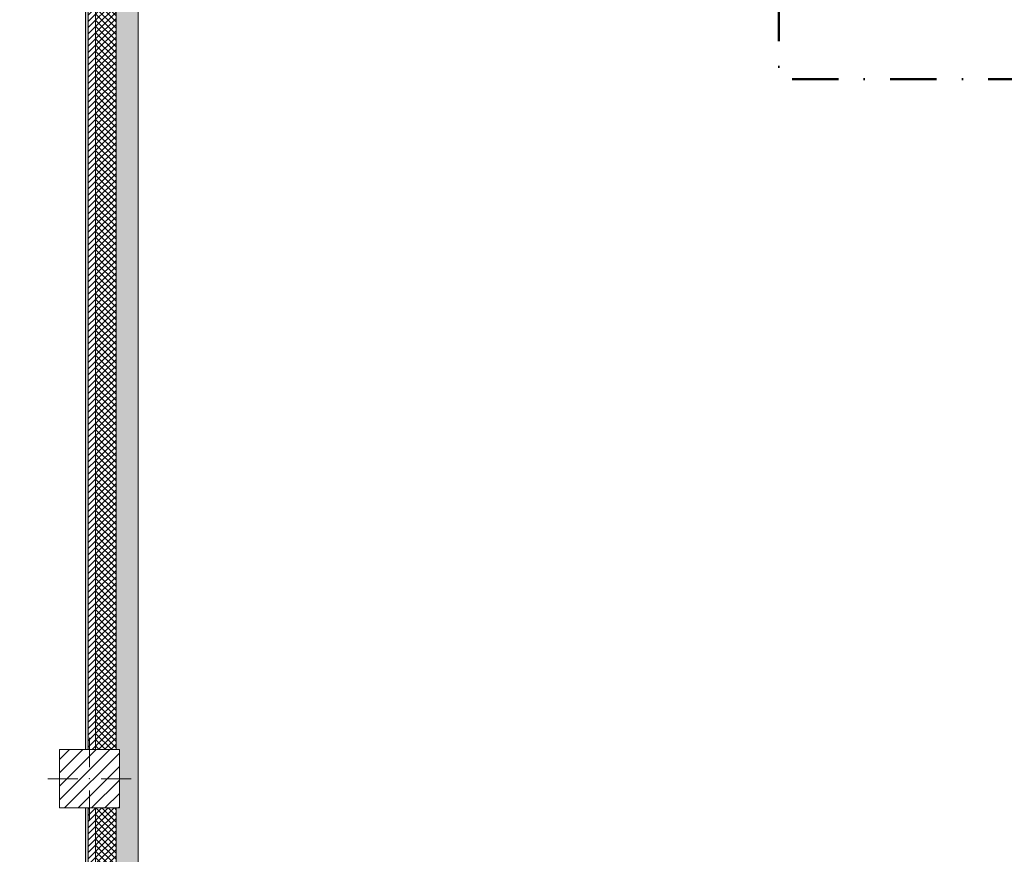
# Model space of a CAD drawing. Header units: millimetres. Extents: x -40968 to 11883, y -18948 to 4746.
# Tile 7 of 33: x -28500 to -21769, y -7551 to -1842. Entities that reach past the tile are written whole.
import ezdxf

# ---------------------------------------------------------------- set-up
doc = ezdxf.new("R2010")
doc.units = ezdxf.units.MM
doc.header["$MEASUREMENT"] = 0
doc.linetypes.add('Punto & Rayas', pattern=[670.277762, 317.5, -176.388889, 0, -176.388874])
doc.linetypes.add('Wipeout_Contour', pattern=[1000, 0, -1000])
for name, color, linetype, lineweight, true_color in [('01_2D_Ambit_Pluma_Nº__242', 7, 'Continuous', 50, 0xfb0013), ('12_FAÇ_Façana_Pluma_Nº__102', 7, 'Continuous', 5, 0xcccccc), ('12_FAÇ_Façana_Pluma_Nº__174', 7, 'Continuous', 13, 0xe4ad2c), ('12_FAÇ_Façana_Pluma_Nº__176', 7, 'Continuous', 15, 0x93a0c6)]:
    doc.layers.add(name, color=color, linetype=linetype, lineweight=lineweight, true_color=true_color)
doc.layers.add('10_ESTR_Pilars', color=7, linetype='Continuous')
doc.layers.add('12_FAÇ_Façana', color=7, linetype='Continuous')
for name, color, linetype, lineweight in [('10_ESTR_Pilars_Pluma_Nº__20', 1, 'Continuous', 5), ('10_ESTR_Pilars_Pluma_Nº__28', 7, 'Continuous', 20), ('10_ESTR_Pilars_Pluma_Nº__42', 8, 'Continuous', 25), ('12_FAÇ_Façana_Pluma_Nº__2', 8, 'Continuous', 5), ('12_FAÇ_Façana_Pluma_Nº__7', 7, 'Continuous', 5)]:
    doc.layers.add(name, color=color, linetype=linetype, lineweight=lineweight)
pattern_1 = [(45, (0, 0), (-21.213203, 21.213203), [])]
pattern_2 = [(45, (0, 0), (-21.213203, 21.213203), []), (135, (0, 0), (21.213203, 21.213203), [])]

# ---------------------------------------------------------------- blocks, each defined once
blk = doc.blocks.new('Muro_36_1', base_point=(-28050.8, -9965))
at = {"layer": '12_FAÇ_Façana_Pluma_Nº__102', "linetype": 'Continuous', "lineweight": 0, "true_color": 0xe5e5e5}
for points in [[(-27840.8, -1699), (-27690.8, -1699), (-27698, -1689), (-27840.8, -1689)], [(-27690.8, -1699), (-27840.8, -1699), (-27840.8, -6834), (-27817.9, -6834), (-27817.9, -7234), (-27840.8, -7234), (-27840.8, -9965), (-27690.8, -9965)], [(-27698, -1689), (-27690.8, -1699), (-27690.8, -1689)]]:
    blk.add_hatch(color=254, dxfattribs=at).paths.add_polyline_path(points)
at = {"layer": '12_FAÇ_Façana_Pluma_Nº__174', "linetype": 'Continuous', "lineweight": 13, "true_color": 0xe4ad2c}
h = blk.add_hatch(dxfattribs=at)
h.set_pattern_fill('SATE_Aislamiento_0001', color=42, style=0, pattern_type=2)
h.set_pattern_definition(pattern_2)
h.paths.add_polyline_path([(-27840.8, -1689), (-27980.8, -1689), (-27980.8, -6834), (-27840.8, -6834)])
h = blk.add_hatch(dxfattribs=at)
h.set_pattern_fill('SATE_Aislamiento_0001', color=42, style=0, pattern_type=2)
h.set_pattern_definition(pattern_2)
h.paths.add_polyline_path([(-27980.8, -7234), (-27980.8, -9965), (-27840.8, -9965), (-27840.8, -7234)])
at = {"layer": '12_FAÇ_Façana_Pluma_Nº__176', "linetype": 'Continuous', "lineweight": 0, "true_color": 0x495063}
for points in [[(-28030.8, -1689), (-28050.8, -1689), (-28050.8, -6834), (-28030.8, -6834)], [(-28050.8, -7234), (-28050.8, -9965), (-28030.8, -9965), (-28030.8, -7234)]]:
    blk.add_hatch(color=251, dxfattribs=at).paths.add_polyline_path(points)
at = {"layer": '12_FAÇ_Façana_Pluma_Nº__2', "linetype": 'Continuous', "lineweight": 5}
h = blk.add_hatch(dxfattribs=at)
h.set_pattern_fill('Ceramic_0001', color=8, style=0, pattern_type=2)
h.set_pattern_definition(pattern_1)
h.paths.add_polyline_path([(-27980.8, -1689), (-28030.8, -1689), (-28030.8, -6834), (-27980.8, -6834)])
h = blk.add_hatch(dxfattribs=at)
h.set_pattern_fill('Ceramic_0001', color=8, style=0, pattern_type=2)
h.set_pattern_definition(pattern_1)
h.paths.add_polyline_path([(-28030.8, -7234), (-28030.8, -9965), (-27980.8, -9965), (-27980.8, -7234)])
at = {"layer": '12_FAÇ_Façana_Pluma_Nº__7', "color": 7, "linetype": 'Continuous', "lineweight": 5}
for p, q in [((-28030.8, -1689), (-28050.8, -1689)), ((-28030.8, -1689), (-28030.8, -6834)), ((-27980.8, -1689), (-28030.8, -1689)), ((-27980.8, -1689), (-27980.8, -6834)), ((-27840.8, -1689), (-27980.8, -1689)), ((-27840.8, -1689), (-27840.8, -1699)), ((-27698, -1689), (-27840.8, -1689)), ((-27840.8, -1699), (-27840.8, -6834)), ((-28030.8, -7234), (-28030.8, -9965)), ((-27980.8, -7234), (-27980.8, -9965)), ((-27840.8, -7234), (-27840.8, -9965))]:
    blk.add_line(p, q, dxfattribs=at)
at = {"layer": '12_FAÇ_Façana_Pluma_Nº__7', "color": 7, "linetype": 'Continuous', "lineweight": 5, "flags": 128}
for points in [[(-28050.8, -1689), (-28050.8, -6834)], [(-27690.8, -9965), (-27690.8, -1699)], [(-28050.8, -7234), (-28050.8, -9965)], [(-27840.8, -9965), (-27870.8, -9965)], [(-27690.8, -9965), (-27720.8, -9965)]]:
    blk.add_lwpolyline(points, dxfattribs=at)
blk = doc.blocks.new('Pilar_21_1', base_point=(-28023.1, -7034))
at = {"color": 254, "linetype": 'Wipeout_Contour', "lineweight": 0, "ltscale": 115572.424171}
blk.add_wipeout([(-28228.3, -7234), (-27817.9, -7234), (-27817.9, -6834), (-28228.3, -6834)], dxfattribs=at).dxf.layer = '10_ESTR_Pilars'
at = {"layer": '10_ESTR_Pilars_Pluma_Nº__42', "linetype": 'Continuous', "lineweight": 25}
h = blk.add_hatch(dxfattribs=at)
h.set_pattern_fill('00_GCT_trama_45º_e1_400__05', color=8, style=0, pattern_type=2)
h.set_pattern_definition([(45, (0, 0), (-45.96194, 45.96194), [])])
h.paths.add_polyline_path([(-28228.3, -7234), (-27817.9, -7234), (-27817.9, -6834), (-28228.3, -6834)])
at = {"layer": '10_ESTR_Pilars_Pluma_Nº__20', "color": 1, "linetype": 'Continuous', "lineweight": 5}
for p, q in [((-28023.1, -6954), (-28023.1, -6754)), ((-28103.1, -7034), (-28308.3, -7034)), ((-27943.1, -7034), (-27737.9, -7034)), ((-28023.1, -7114), (-28023.1, -7314))]:
    blk.add_line(p, q, dxfattribs=at)
blk.add_point((-28023.1, -7034), dxfattribs=at)
at = {"layer": '10_ESTR_Pilars_Pluma_Nº__28', "color": 7, "linetype": 'Continuous', "lineweight": 20, "flags": 128}
blk.add_lwpolyline([(-28228.3, -7234), (-27817.9, -7234), (-27817.9, -6834), (-28228.3, -6834)], close=True, dxfattribs=at)

msp = doc.modelspace()

# ---------------------------------------------------------------- linework, layer by layer
at = {"layer": '01_2D_Ambit_Pluma_Nº__242', "color": 1, "linetype": 'Punto & Rayas', "lineweight": 50, "true_color": 0xfb0013, "flags": 128}
msp.add_lwpolyline([(-28500, 1816.8), (-28500, 4745.9), (7879.6, 4745.9), (7879.6, -1396.9), (6474.1, -1396.9), (6474.1, -11392.7), (6916.3, -11392.7), (6916.3, -17756.6), (-3932.3, -17756.6), (-3932.3, -11834.9), (-2447.9, -11834.9), (-2447.9, -2249.6), (-23311.2, -2249.6), (-23311.2, 1816.8)], close=True, dxfattribs=at)

# ---------------------------------------------------------------- block references
at = {"layer": '12_FAÇ_Façana', "color": 7, "lineweight": 20}
msp.add_blockref('Muro_36_1', (-28050.8, -9965), dxfattribs=at)

# ---------------------------------------------------------------- next in the draw order: block references
at = {"layer": '10_ESTR_Pilars', "color": 7, "lineweight": 20}
msp.add_blockref('Pilar_21_1', (-28023.1, -7034), dxfattribs=at)

doc.saveas('drawing.dxf')
